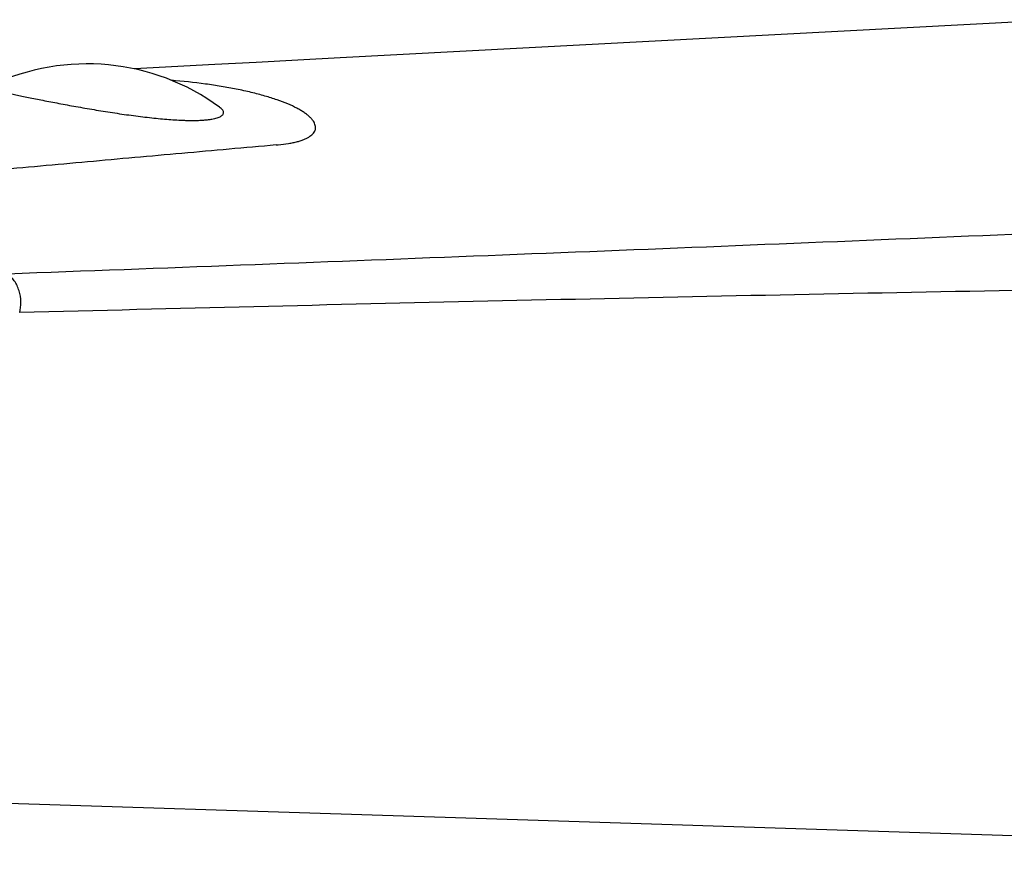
# Model space of a CAD drawing. Header units: millimetres. Extents: x -139 to 522, y -59 to 433.
# Tile 6 of 40: x -89 to -54, y 42 to 72. Entities that reach past the tile are written whole.
import ezdxf

# ---------------------------------------------------------------- set-up
doc = ezdxf.new("R2010")
doc.units = ezdxf.units.MM
doc.header["$LTSCALE"] = 23.1
doc.layers.get('0').update_dxf_attribs({"linetype": 'CONTINUOUS'})

msp = doc.modelspace()

# ---------------------------------------------------------------- linework, layer by layer
at = {"color": 7, "linetype": 'CONTINUOUS'}
for p, q in [((-51.81, 71.994), (-77.621, 70.627)), ((-84.964, 70.239), (-84.982, 70.238))]:
    msp.add_line(p, q, dxfattribs=at)
at = {"color": 9, "linetype": 'CONTINUOUS'}
msp.add_line((-79.908, 67.519), (-79.837, 67.525), dxfattribs=at)
at = {"color": 7, "linetype": 'CONTINUOUS'}
for points in [[(-77.621, 70.627), (-79.138, 70.546), (-80.629, 70.467), (-82.097, 70.39), (-84.964, 70.239)], [(-93.208, 44.124), (-73.129, 43.475), (-62.083, 43.117), (-38.457, 42.351)]]:
    msp.add_lwpolyline(points, dxfattribs=at)
msp.add_arc((-86.66, 62.416), 8, 53.7767, 115.3242, dxfattribs=at)
for points, knots in [([(-90.082, 69.647), (-90.088, 69.644), (-90.098, 69.639), (-90.108, 69.631), (-90.115, 69.623), (-90.119, 69.614), (-90.119, 69.605), (-90.117, 69.599), (-90.114, 69.592), (-90.106, 69.582), (-90.091, 69.57), (-90.068, 69.556), (-90.038, 69.541), (-90.002, 69.525), (-89.941, 69.502), (-89.849, 69.472), (-89.721, 69.435), (-89.569, 69.396), (-89.395, 69.355), (-89.201, 69.31), (-88.987, 69.264), (-88.667, 69.197), (-88.228, 69.109), (-87.661, 69.001), (-87.051, 68.889), (-86.41, 68.778), (-85.751, 68.672), (-85.09, 68.576), (-84.444, 68.495), (-83.924, 68.443), (-83.529, 68.414), (-83.296, 68.402), (-83.119, 68.397), (-82.993, 68.394), (-82.873, 68.394), (-82.794, 68.394), (-82.755, 68.395)], [0, 0, 0, 0, 0.003007, 0.004228, 0.005289, 0.007067, 0.007911, 0.008806, 0.009806, 0.010948, 0.01375, 0.017326, 0.021717, 0.026937, 0.032985, 0.047538, 0.065279, 0.086078, 0.109784, 0.136239, 0.165275, 0.19672, 0.266115, 0.34294, 0.425605, 0.512393, 0.601409, 0.690552, 0.777499, 0.859746, 0.8983, 0.934718, 0.952032, 0.968696, 0.984693, 1, 1, 1, 1]), ([(-82.755, 68.395), (-82.703, 68.396), (-82.627, 68.399), (-82.527, 68.405), (-82.435, 68.412), (-82.329, 68.422), (-82.211, 68.439), (-82.108, 68.459), (-82.018, 68.483), (-81.943, 68.51), (-81.883, 68.541), (-81.837, 68.574), (-81.805, 68.611), (-81.788, 68.652), (-81.788, 68.695), (-81.804, 68.739), (-81.834, 68.783), (-81.878, 68.828), (-81.913, 68.856), (-81.932, 68.87)], [0, 0, 0, 0, 0.119038, 0.175232, 0.229061, 0.32942, 0.419903, 0.500356, 0.570778, 0.631358, 0.682555, 0.725258, 0.761062, 0.792607, 0.823552, 0.857606, 0.89746, 0.944664, 1, 1, 1, 1]), ([(-79.908, 67.519), (-80.469, 67.468), (-81.592, 67.367), (-83.276, 67.217), (-84.961, 67.067), (-86.645, 66.914), (-88.33, 66.761), (-90.014, 66.608), (-91.699, 66.455), (-92.822, 66.351), (-93.384, 66.298)], [0, 0, 0, 0, 0.124978, 0.249945, 0.374921, 0.499917, 0.624925, 0.749935, 0.874951, 1, 1, 1, 1])]:
    msp.add_open_spline(points, degree=3, knots=knots, dxfattribs=at)
at = {"color": 9, "linetype": 'CONTINUOUS'}
for points, knots in [([(-81.333, 69.512), (-81.511, 69.547), (-81.878, 69.613), (-82.65, 69.729), (-83.246, 69.793), (-83.652, 69.829)], [0, 0, 0, 0, 0.232596, 0.478011, 1, 1, 1, 1]), ([(-79.837, 67.525), (-79.713, 67.536), (-79.533, 67.558), (-79.305, 67.6), (-79.154, 67.636), (-79.019, 67.676), (-78.899, 67.721), (-78.794, 67.77), (-78.705, 67.823), (-78.631, 67.88), (-78.574, 67.941), (-78.532, 68.006), (-78.507, 68.075), (-78.5, 68.146), (-78.51, 68.22), (-78.537, 68.295), (-78.58, 68.37), (-78.639, 68.447), (-78.715, 68.524), (-78.806, 68.602), (-78.913, 68.68), (-79.036, 68.757), (-79.228, 68.864), (-79.508, 68.994), (-79.888, 69.138), (-80.324, 69.275), (-80.811, 69.402), (-81.154, 69.476), (-81.333, 69.512)], [0, 0, 0, 0, 0.07739, 0.111984, 0.143832, 0.172947, 0.199367, 0.223178, 0.244515, 0.263586, 0.280701, 0.296297, 0.310959, 0.325391, 0.340327, 0.356428, 0.374218, 0.394075, 0.416261, 0.440948, 0.468247, 0.498222, 0.530904, 0.60438, 0.688522, 0.782925, 0.886995, 1, 1, 1, 1]), ([(-23.108, 65.653), (-28.62, 65.401), (-39.657, 64.908), (-61.787, 63.969), (-78.406, 63.318), (-89.5, 62.907)], [0, 0, 0, 0, 0.249103, 0.498797, 1, 1, 1, 1]), ([(-89.069, 61.526), (-89.038, 61.65), (-89.008, 61.917), (-89.06, 62.248), (-89.159, 62.498), (-89.255, 62.663), (-89.369, 62.8), (-89.455, 62.875), (-89.5, 62.907)], [0, 0, 0, 0, 0.251604, 0.519355, 0.650856, 0.776111, 0.892862, 1, 1, 1, 1]), ([(-22.293, 62.792), (-27.85, 62.726), (-38.969, 62.574), (-55.655, 62.288), (-72.358, 61.943), (-83.497, 61.672), (-89.069, 61.526)], [0, 0, 0, 0, 0.249618, 0.499493, 0.749621, 1, 1, 1, 1])]:
    msp.add_open_spline(points, degree=3, knots=knots, dxfattribs=at)

doc.saveas('drawing.dxf')
